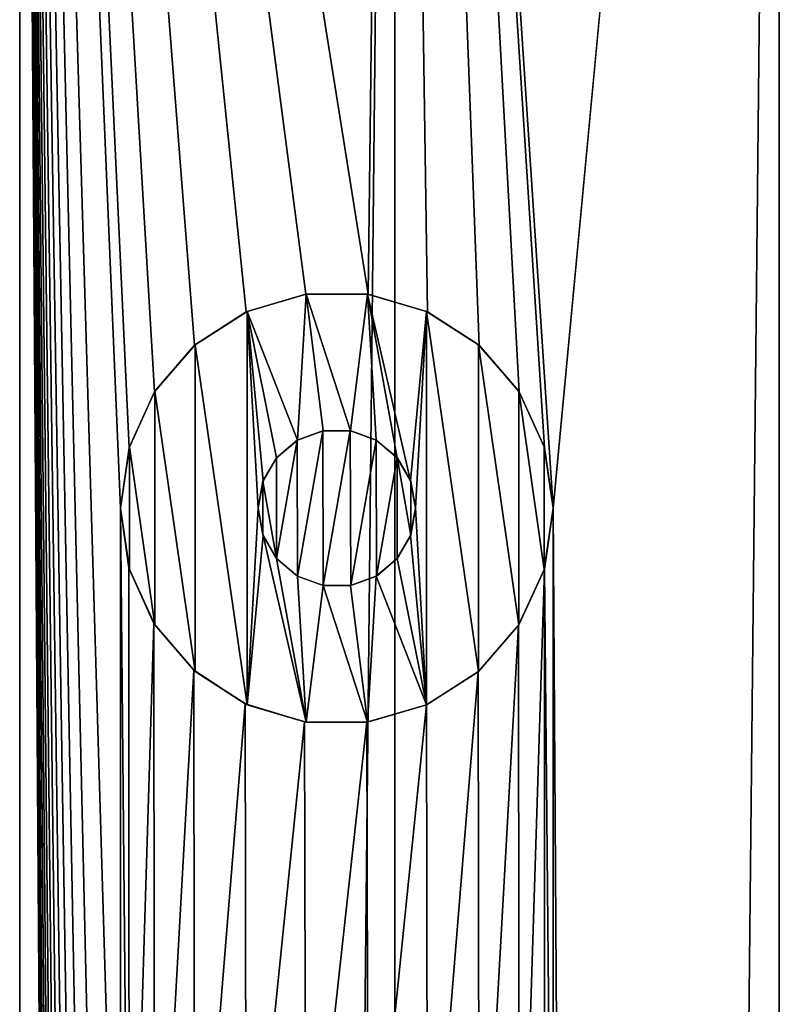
# Model space of a CAD drawing. Header units: millimetres. Extents: x -147 to 148, y -145 to 204.
# Tile 253 of 256: x -89 to -85, y 189 to 194. Entities that reach past the tile are written whole.
import ezdxf

# ---------------------------------------------------------------- set-up
doc = ezdxf.new("R2010")
doc.units = ezdxf.units.MM
doc.header["$LTSCALE"] = 26.699852
for name, color, linetype in [('1556', 7, 'CONTINUOUS'), ('1557', 7, 'CONTINUOUS'), ('1611', 7, 'CONTINUOUS'), ('1612', 7, 'CONTINUOUS'), ('1613', 7, 'CONTINUOUS'), ('1614', 7, 'CONTINUOUS'), ('1615', 7, 'CONTINUOUS')]:
    doc.layers.add(name, color=color, linetype=linetype)

msp = doc.modelspace()

# ---------------------------------------------------------------- linework, layer by layer
at = {"layer": '1556', "color": 7, "linetype": 'CONTINUOUS', "true_color": 0xd8d8d8}
for points in [[(-88.8627, 203.7, 112.7882), (-90.6749, 203.7, 112.0376), (-88.8627, 17.3, 112.7882), (-88.8627, 203.7, 112.7882)], [(-88.35, 191.5, 112.9427), (-88.3063, 191.8074, 112.9548), (-88.8627, 203.7, 112.7882), (-88.35, 191.5, 112.9427)], [(-88.35, 186.5, 112.9427), (-88.35, 191.5, 112.9427), (-88.8627, 203.7, 112.7882), (-88.35, 186.5, 112.9427)], [(-87.4074, 192.5886, 113.166), (-87.0904, 192.5883, 113.224), (-88.8627, 203.7, 112.7882), (-87.4074, 192.5886, 113.166)], [(-88.8627, 203.7, 112.7882), (-87.0904, 192.5883, 113.224), (-86.9554, 203.7, 113.2461), (-88.8627, 203.7, 112.7882)], [(-87.7107, 192.4985, 113.1025), (-87.4074, 192.5886, 113.166), (-88.8627, 203.7, 112.7882), (-87.7107, 192.4985, 113.1025)], [(-87.9735, 192.3283, 113.0412), (-87.7107, 192.4985, 113.1025), (-88.8627, 203.7, 112.7882), (-87.9735, 192.3283, 113.0412)], [(-88.177, 192.0913, 112.9895), (-87.9735, 192.3283, 113.0412), (-88.8627, 203.7, 112.7882), (-88.177, 192.0913, 112.9895)], [(-88.3063, 191.8074, 112.9548), (-88.177, 192.0913, 112.9895), (-88.8627, 203.7, 112.7882), (-88.3063, 191.8074, 112.9548)], [(-88.35, 181.5, 112.9427), (-88.35, 186.5, 112.9427), (-88.8627, 203.7, 112.7882), (-88.35, 181.5, 112.9427)], [(-88.35, 176.5, 112.9427), (-88.35, 181.5, 112.9427), (-88.8627, 203.7, 112.7882), (-88.35, 176.5, 112.9427)], [(-88.35, 171.5, 112.9427), (-88.35, 176.5, 112.9427), (-88.8627, 203.7, 112.7882), (-88.35, 171.5, 112.9427)], [(-88.35, 166.5, 112.9427), (-88.35, 171.5, 112.9427), (-88.8627, 203.7, 112.7882), (-88.35, 166.5, 112.9427)], [(-88.35, 161.5, 112.9427), (-88.35, 166.5, 112.9427), (-88.8627, 203.7, 112.7882), (-88.35, 161.5, 112.9427)], [(-88.35, 156.5, 112.9427), (-88.35, 161.5, 112.9427), (-88.8627, 203.7, 112.7882), (-88.35, 156.5, 112.9427)], [(-88.35, 151.5, 112.9427), (-88.35, 156.5, 112.9427), (-88.8627, 203.7, 112.7882), (-88.35, 151.5, 112.9427)], [(-88.35, 146.5, 112.9427), (-88.35, 151.5, 112.9427), (-88.8627, 203.7, 112.7882), (-88.35, 146.5, 112.9427)], [(-88.35, 141.5, 112.9427), (-88.35, 146.5, 112.9427), (-88.8627, 203.7, 112.7882), (-88.35, 141.5, 112.9427)], [(-88.35, 136.5, 112.9427), (-88.35, 141.5, 112.9427), (-88.8627, 203.7, 112.7882), (-88.35, 136.5, 112.9427)], [(-88.35, 131.5, 112.9427), (-88.35, 136.5, 112.9427), (-88.8627, 203.7, 112.7882), (-88.35, 131.5, 112.9427)], [(-88.35, 126.5, 112.9427), (-88.35, 131.5, 112.9427), (-88.8627, 203.7, 112.7882), (-88.35, 126.5, 112.9427)], [(-88.35, 126.5, 112.9427), (-88.8627, 203.7, 112.7882), (-88.8627, 17.3, 112.7882), (-88.35, 126.5, 112.9427)], [(-87.0904, 192.5883, 113.224), (-86.7896, 192.4988, 113.2712), (-86.9554, 203.7, 113.2461), (-87.0904, 192.5883, 113.224)], [(-86.1938, 191.8076, 113.3429), (-86.15, 191.5, 113.347), (-86.9554, 203.7, 113.2461), (-86.1938, 191.8076, 113.3429)], [(-86.9554, 203.7, 113.2461), (-86.15, 191.5, 113.347), (-85, 203.7, 113.4), (-86.9554, 203.7, 113.2461)], [(-86.3227, 192.0911, 113.3298), (-86.1938, 191.8076, 113.3429), (-86.9554, 203.7, 113.2461), (-86.3227, 192.0911, 113.3298)], [(-86.5268, 192.3283, 113.3064), (-86.3227, 192.0911, 113.3298), (-86.9554, 203.7, 113.2461), (-86.5268, 192.3283, 113.3064)], [(-86.7896, 192.4988, 113.2712), (-86.5268, 192.3283, 113.3064), (-86.9554, 203.7, 113.2461), (-86.7896, 192.4988, 113.2712)], [(-85, 203.7, 113.4), (-86.15, 191.5, 113.347), (-85, 17.3, 113.4), (-85, 203.7, 113.4)], [(-83.0446, 17.3, 113.2461), (-85, 203.7, 113.4), (-85, 17.3, 113.4), (-83.0446, 17.3, 113.2461)], [(-88.3071, 191.1955, 112.9546), (-88.35, 191.5, 112.9427), (-88.3063, 186.8074, 112.9548), (-88.3071, 191.1955, 112.9546)], [(-88.35, 191.5, 112.9427), (-88.35, 186.5, 112.9427), (-88.3063, 186.8074, 112.9548), (-88.35, 191.5, 112.9427)], [(-86.15, 191.5, 113.347), (-86.1946, 191.1896, 113.3428), (-86.15, 186.5, 113.347), (-86.15, 191.5, 113.347)], [(-86.15, 191.5, 113.347), (-86.15, 186.5, 113.347), (-85, 17.3, 113.4), (-86.15, 191.5, 113.347)], [(-88.1799, 190.9131, 112.9888), (-88.3071, 191.1955, 112.9546), (-88.3063, 186.8074, 112.9548), (-88.1799, 190.9131, 112.9888)], [(-86.1946, 191.1896, 113.3428), (-86.3261, 190.904, 113.3295), (-86.3227, 187.0911, 113.3298), (-86.1946, 191.1896, 113.3428)], [(-86.1938, 186.8076, 113.3429), (-86.1946, 191.1896, 113.3428), (-86.3227, 187.0911, 113.3298), (-86.1938, 186.8076, 113.3429)], [(-86.15, 186.5, 113.347), (-86.1946, 191.1896, 113.3428), (-86.1938, 186.8076, 113.3429), (-86.15, 186.5, 113.347)], [(-88.177, 187.0913, 112.9895), (-88.1799, 190.9131, 112.9888), (-88.3063, 186.8074, 112.9548), (-88.177, 187.0913, 112.9895)], [(-87.9776, 190.6756, 113.0402), (-88.1799, 190.9131, 112.9888), (-88.177, 187.0913, 112.9895), (-87.9776, 190.6756, 113.0402)], [(-86.3261, 190.904, 113.3295), (-86.5314, 190.6674, 113.3058), (-86.5268, 187.3283, 113.3064), (-86.3261, 190.904, 113.3295)], [(-86.3227, 187.0911, 113.3298), (-86.3261, 190.904, 113.3295), (-86.5268, 187.3283, 113.3064), (-86.3227, 187.0911, 113.3298)], [(-87.9735, 187.3283, 113.0412), (-87.9776, 190.6756, 113.0402), (-88.177, 187.0913, 112.9895), (-87.9735, 187.3283, 113.0412)], [(-87.7157, 190.5037, 113.1014), (-87.9776, 190.6756, 113.0402), (-87.9735, 187.3283, 113.0412), (-87.7157, 190.5037, 113.1014)], [(-86.5314, 190.6674, 113.3058), (-86.7947, 190.499, 113.2705), (-86.7896, 187.4988, 113.2712), (-86.5314, 190.6674, 113.3058)], [(-86.5268, 187.3283, 113.3064), (-86.5314, 190.6674, 113.3058), (-86.7896, 187.4988, 113.2712), (-86.5268, 187.3283, 113.3064)], [(-87.7107, 187.4985, 113.1025), (-87.7157, 190.5037, 113.1014), (-87.9735, 187.3283, 113.0412), (-87.7107, 187.4985, 113.1025)], [(-87.4145, 190.4125, 113.1646), (-87.7157, 190.5037, 113.1014), (-87.7107, 187.4985, 113.1025), (-87.4145, 190.4125, 113.1646)], [(-86.7947, 190.499, 113.2705), (-87.0971, 190.4108, 113.2228), (-87.0904, 187.5883, 113.224), (-86.7947, 190.499, 113.2705)], [(-86.7896, 187.4988, 113.2712), (-86.7947, 190.499, 113.2705), (-87.0904, 187.5883, 113.224), (-86.7896, 187.4988, 113.2712)], [(-87.4074, 187.5886, 113.166), (-87.4145, 190.4125, 113.1646), (-87.7107, 187.4985, 113.1025), (-87.4074, 187.5886, 113.166)], [(-87.0971, 190.4108, 113.2228), (-87.4145, 190.4125, 113.1646), (-87.4074, 187.5886, 113.166), (-87.0971, 190.4108, 113.2228)], [(-87.0904, 187.5883, 113.224), (-87.0971, 190.4108, 113.2228), (-87.4074, 187.5886, 113.166), (-87.0904, 187.5883, 113.224)]]:
    msp.add_3dface(points, dxfattribs=at)
at = {"layer": '1557', "color": 7, "linetype": 'CONTINUOUS', "true_color": 0xd8d8d8}
for points in [[(-90.6749, 203.7, 89.7624), (-88.8627, 203.7, 89.0118), (-90.6749, 17.3, 89.7624), (-90.6749, 203.7, 89.7624)], [(-90.6749, 17.3, 89.7624), (-88.8627, 203.7, 89.0118), (-88.8627, 17.3, 89.0118), (-90.6749, 17.3, 89.7624)], [(-88.8627, 203.7, 89.0118), (-86.9554, 203.7, 88.5539), (-88.8627, 17.3, 89.0118), (-88.8627, 203.7, 89.0118)], [(-88.8627, 17.3, 89.0118), (-86.9554, 203.7, 88.5539), (-86.9554, 17.3, 88.5539), (-88.8627, 17.3, 89.0118)], [(-86.9554, 203.7, 88.5539), (-85, 203.7, 88.4), (-86.9554, 17.3, 88.5539), (-86.9554, 203.7, 88.5539)], [(-86.9554, 17.3, 88.5539), (-85, 203.7, 88.4), (-85, 17.3, 88.4), (-86.9554, 17.3, 88.5539)], [(-87.3217, 191.8935, 113.1825), (-87.4518, 191.845, 113.1572), (-87.4503, 191.1542, 113.1575), (-87.3217, 191.8935, 113.1825)], [(-87.319, 191.106, 113.183), (-87.3217, 191.8935, 113.1825), (-87.4503, 191.1542, 113.1575), (-87.319, 191.106, 113.183)], [(-87.1819, 191.8941, 113.2081), (-87.3217, 191.8935, 113.1825), (-87.319, 191.106, 113.183), (-87.1819, 191.8941, 113.2081)], [(-87.1793, 191.1064, 113.2086), (-87.1819, 191.8941, 113.2081), (-87.319, 191.106, 113.183), (-87.1793, 191.1064, 113.2086)], [(-87.0505, 191.8463, 113.2307), (-87.1819, 191.8941, 113.2081), (-87.1793, 191.1064, 113.2086), (-87.0505, 191.8463, 113.2307)], [(-87.4518, 191.845, 113.1572), (-87.5571, 191.7557, 113.1357), (-87.5567, 191.2439, 113.1357), (-87.4518, 191.845, 113.1572)], [(-87.4503, 191.1542, 113.1575), (-87.4518, 191.845, 113.1572), (-87.5567, 191.2439, 113.1357), (-87.4503, 191.1542, 113.1575)], [(-87.049, 191.1545, 113.2309), (-87.0505, 191.8463, 113.2307), (-87.1793, 191.1064, 113.2086), (-87.049, 191.1545, 113.2309)], [(-86.9437, 191.7566, 113.248), (-87.0505, 191.8463, 113.2307), (-87.049, 191.1545, 113.2309), (-86.9437, 191.7566, 113.248)], [(-87.5571, 191.7557, 113.1357), (-87.6258, 191.6368, 113.1211), (-87.5567, 191.2439, 113.1357), (-87.5571, 191.7557, 113.1357)], [(-86.9434, 191.2438, 113.248), (-86.9437, 191.7566, 113.248), (-87.049, 191.1545, 113.2309), (-86.9434, 191.2438, 113.248)], [(-86.8742, 191.637, 113.2587), (-86.9437, 191.7566, 113.248), (-86.8743, 191.3628, 113.2587), (-86.8742, 191.637, 113.2587)], [(-86.8743, 191.3628, 113.2587), (-86.9437, 191.7566, 113.248), (-86.9434, 191.2438, 113.248), (-86.8743, 191.3628, 113.2587)], [(-87.6258, 191.6368, 113.1211), (-87.65, 191.5, 113.1159), (-87.6259, 191.3633, 113.1211), (-87.6258, 191.6368, 113.1211)], [(-87.5567, 191.2439, 113.1357), (-87.6258, 191.6368, 113.1211), (-87.6259, 191.3633, 113.1211), (-87.5567, 191.2439, 113.1357)], [(-86.85, 191.5, 113.2623), (-86.8742, 191.637, 113.2587), (-86.8743, 191.3628, 113.2587), (-86.85, 191.5, 113.2623)]]:
    msp.add_3dface(points, dxfattribs=at)
at = {"layer": '1611', "color": 7, "linetype": 'CONTINUOUS', "true_color": 0xd8d8d8}
for points in [[(-87.4058, 192.5884, 114.4), (-87.7062, 192.5008, 114.4), (-87.45, 191.8464, 114.4), (-87.4058, 192.5884, 114.4)], [(-87.3187, 191.8935, 114.4), (-87.4058, 192.5884, 114.4), (-87.45, 191.8464, 114.4), (-87.3187, 191.8935, 114.4)], [(-87.0942, 192.5884, 114.4), (-87.4058, 192.5884, 114.4), (-87.1813, 191.8935, 114.4), (-87.0942, 192.5884, 114.4)], [(-87.1813, 191.8935, 114.4), (-87.4058, 192.5884, 114.4), (-87.3187, 191.8935, 114.4), (-87.1813, 191.8935, 114.4)], [(-87.05, 191.8464, 114.4), (-87.0942, 192.5884, 114.4), (-87.1813, 191.8935, 114.4), (-87.05, 191.8464, 114.4)], [(-86.7938, 192.5008, 114.4), (-87.0942, 192.5884, 114.4), (-86.8754, 191.6393, 114.4), (-86.7938, 192.5008, 114.4)], [(-86.8754, 191.6393, 114.4), (-87.0942, 192.5884, 114.4), (-86.9435, 191.7562, 114.4), (-86.8754, 191.6393, 114.4)], [(-86.9435, 191.7562, 114.4), (-87.0942, 192.5884, 114.4), (-87.05, 191.8464, 114.4), (-86.9435, 191.7562, 114.4)], [(-87.7062, 192.5008, 114.4), (-87.971, 192.3305, 114.4), (-87.7062, 190.4992, 114.4), (-87.7062, 192.5008, 114.4)], [(-87.7062, 192.5008, 114.4), (-87.7062, 190.4992, 114.4), (-87.65, 191.5, 114.4), (-87.7062, 192.5008, 114.4)], [(-87.7062, 192.5008, 114.4), (-87.65, 191.5, 114.4), (-87.6246, 191.6393, 114.4), (-87.7062, 192.5008, 114.4)], [(-87.45, 191.8464, 114.4), (-87.7062, 192.5008, 114.4), (-87.5565, 191.7562, 114.4), (-87.45, 191.8464, 114.4)], [(-87.5565, 191.7562, 114.4), (-87.7062, 192.5008, 114.4), (-87.6246, 191.6393, 114.4), (-87.5565, 191.7562, 114.4)], [(-86.85, 191.5, 114.4), (-86.7938, 192.5008, 114.4), (-86.8754, 191.6393, 114.4), (-86.85, 191.5, 114.4)], [(-86.7938, 190.4992, 114.4), (-86.7938, 192.5008, 114.4), (-86.85, 191.5, 114.4), (-86.7938, 190.4992, 114.4)], [(-86.529, 192.3305, 114.4), (-86.7938, 192.5008, 114.4), (-86.529, 190.6695, 114.4), (-86.529, 192.3305, 114.4)], [(-86.529, 190.6695, 114.4), (-86.7938, 192.5008, 114.4), (-86.7938, 190.4992, 114.4), (-86.529, 190.6695, 114.4)], [(-87.971, 192.3305, 114.4), (-88.175, 192.0942, 114.4), (-87.971, 190.6695, 114.4), (-87.971, 192.3305, 114.4)], [(-87.7062, 190.4992, 114.4), (-87.971, 192.3305, 114.4), (-87.971, 190.6695, 114.4), (-87.7062, 190.4992, 114.4)], [(-86.325, 192.0942, 114.4), (-86.529, 192.3305, 114.4), (-86.325, 190.9058, 114.4), (-86.325, 192.0942, 114.4)], [(-86.325, 190.9058, 114.4), (-86.529, 192.3305, 114.4), (-86.529, 190.6695, 114.4), (-86.325, 190.9058, 114.4)], [(-88.175, 192.0942, 114.4), (-88.3044, 191.8125, 114.4), (-88.175, 190.9058, 114.4), (-88.175, 192.0942, 114.4)], [(-87.971, 190.6695, 114.4), (-88.175, 192.0942, 114.4), (-88.175, 190.9058, 114.4), (-87.971, 190.6695, 114.4)], [(-86.1956, 191.8125, 114.4), (-86.325, 192.0942, 114.4), (-86.1956, 191.1875, 114.4), (-86.1956, 191.8125, 114.4)], [(-86.1956, 191.1875, 114.4), (-86.325, 192.0942, 114.4), (-86.325, 190.9058, 114.4), (-86.1956, 191.1875, 114.4)], [(-88.3044, 191.8125, 114.4), (-88.35, 191.5, 114.4), (-88.3044, 191.1875, 114.4), (-88.3044, 191.8125, 114.4)], [(-88.175, 190.9058, 114.4), (-88.3044, 191.8125, 114.4), (-88.3044, 191.1875, 114.4), (-88.175, 190.9058, 114.4)], [(-86.15, 191.5, 114.4), (-86.1956, 191.8125, 114.4), (-86.1956, 191.1875, 114.4), (-86.15, 191.5, 114.4)], [(-87.65, 191.5, 114.4), (-87.7062, 190.4992, 114.4), (-87.6246, 191.3607, 114.4), (-87.65, 191.5, 114.4)], [(-86.8754, 191.3607, 114.4), (-86.7938, 190.4992, 114.4), (-86.85, 191.5, 114.4), (-86.8754, 191.3607, 114.4)], [(-87.7062, 190.4992, 114.4), (-87.4058, 190.4116, 114.4), (-87.6246, 191.3607, 114.4), (-87.7062, 190.4992, 114.4)], [(-87.6246, 191.3607, 114.4), (-87.4058, 190.4116, 114.4), (-87.5565, 191.2438, 114.4), (-87.6246, 191.3607, 114.4)], [(-86.9435, 191.2438, 114.4), (-86.7938, 190.4992, 114.4), (-86.8754, 191.3607, 114.4), (-86.9435, 191.2438, 114.4)], [(-87.5565, 191.2438, 114.4), (-87.4058, 190.4116, 114.4), (-87.45, 191.1536, 114.4), (-87.5565, 191.2438, 114.4)], [(-87.05, 191.1536, 114.4), (-86.7938, 190.4992, 114.4), (-86.9435, 191.2438, 114.4), (-87.05, 191.1536, 114.4)], [(-87.45, 191.1536, 114.4), (-87.4058, 190.4116, 114.4), (-87.3187, 191.1065, 114.4), (-87.45, 191.1536, 114.4)], [(-87.1813, 191.1065, 114.4), (-87.0942, 190.4116, 114.4), (-87.05, 191.1536, 114.4), (-87.1813, 191.1065, 114.4)], [(-87.0942, 190.4116, 114.4), (-86.7938, 190.4992, 114.4), (-87.05, 191.1536, 114.4), (-87.0942, 190.4116, 114.4)], [(-87.4058, 190.4116, 114.4), (-87.0942, 190.4116, 114.4), (-87.3187, 191.1065, 114.4), (-87.4058, 190.4116, 114.4)], [(-87.3187, 191.1065, 114.4), (-87.0942, 190.4116, 114.4), (-87.1813, 191.1065, 114.4), (-87.3187, 191.1065, 114.4)]]:
    msp.add_3dface(points, dxfattribs=at)
at = {"layer": '1612', "color": 7, "linetype": 'CONTINUOUS', "true_color": 0xd8d8d8}
for points in [[(-88.35, 191.5, 112.9427), (-88.3071, 191.1955, 112.9546), (-88.35, 191.5, 114.4), (-88.35, 191.5, 112.9427)], [(-88.35, 191.5, 114.4), (-88.3071, 191.1955, 112.9546), (-88.3044, 191.1875, 114.4), (-88.35, 191.5, 114.4)], [(-86.1946, 191.1896, 113.3428), (-86.15, 191.5, 113.347), (-86.1956, 191.1875, 114.4), (-86.1946, 191.1896, 113.3428)], [(-86.15, 191.5, 113.347), (-86.15, 191.5, 114.4), (-86.1956, 191.1875, 114.4), (-86.15, 191.5, 113.347)], [(-88.3071, 191.1955, 112.9546), (-88.1799, 190.9131, 112.9888), (-88.3044, 191.1875, 114.4), (-88.3071, 191.1955, 112.9546)], [(-88.1799, 190.9131, 112.9888), (-88.175, 190.9058, 114.4), (-88.3044, 191.1875, 114.4), (-88.1799, 190.9131, 112.9888)], [(-86.3261, 190.904, 113.3295), (-86.1946, 191.1896, 113.3428), (-86.325, 190.9058, 114.4), (-86.3261, 190.904, 113.3295)], [(-86.1946, 191.1896, 113.3428), (-86.1956, 191.1875, 114.4), (-86.325, 190.9058, 114.4), (-86.1946, 191.1896, 113.3428)], [(-88.1799, 190.9131, 112.9888), (-87.9776, 190.6756, 113.0402), (-88.175, 190.9058, 114.4), (-88.1799, 190.9131, 112.9888)], [(-87.9776, 190.6756, 113.0402), (-87.971, 190.6695, 114.4), (-88.175, 190.9058, 114.4), (-87.9776, 190.6756, 113.0402)], [(-86.5314, 190.6674, 113.3058), (-86.3261, 190.904, 113.3295), (-86.529, 190.6695, 114.4), (-86.5314, 190.6674, 113.3058)], [(-86.3261, 190.904, 113.3295), (-86.325, 190.9058, 114.4), (-86.529, 190.6695, 114.4), (-86.3261, 190.904, 113.3295)], [(-87.9776, 190.6756, 113.0402), (-87.7157, 190.5037, 113.1014), (-87.971, 190.6695, 114.4), (-87.9776, 190.6756, 113.0402)], [(-87.7157, 190.5037, 113.1014), (-87.7062, 190.4992, 114.4), (-87.971, 190.6695, 114.4), (-87.7157, 190.5037, 113.1014)], [(-86.7947, 190.499, 113.2705), (-86.5314, 190.6674, 113.3058), (-86.7938, 190.4992, 114.4), (-86.7947, 190.499, 113.2705)], [(-86.5314, 190.6674, 113.3058), (-86.529, 190.6695, 114.4), (-86.7938, 190.4992, 114.4), (-86.5314, 190.6674, 113.3058)], [(-87.7157, 190.5037, 113.1014), (-87.4145, 190.4125, 113.1646), (-87.7062, 190.4992, 114.4), (-87.7157, 190.5037, 113.1014)], [(-87.4145, 190.4125, 113.1646), (-87.4058, 190.4116, 114.4), (-87.7062, 190.4992, 114.4), (-87.4145, 190.4125, 113.1646)], [(-87.0971, 190.4108, 113.2228), (-86.7947, 190.499, 113.2705), (-87.0942, 190.4116, 114.4), (-87.0971, 190.4108, 113.2228)], [(-86.7947, 190.499, 113.2705), (-86.7938, 190.4992, 114.4), (-87.0942, 190.4116, 114.4), (-86.7947, 190.499, 113.2705)], [(-87.4145, 190.4125, 113.1646), (-87.0971, 190.4108, 113.2228), (-87.4058, 190.4116, 114.4), (-87.4145, 190.4125, 113.1646)], [(-87.0971, 190.4108, 113.2228), (-87.0942, 190.4116, 114.4), (-87.4058, 190.4116, 114.4), (-87.0971, 190.4108, 113.2228)]]:
    msp.add_3dface(points, dxfattribs=at)
at = {"layer": '1613', "color": 7, "linetype": 'CONTINUOUS', "true_color": 0xd8d8d8}
for points in [[(-87.4074, 192.5886, 113.166), (-87.7107, 192.4985, 113.1025), (-87.7062, 192.5008, 114.4), (-87.4074, 192.5886, 113.166)], [(-87.4074, 192.5886, 113.166), (-87.7062, 192.5008, 114.4), (-87.4058, 192.5884, 114.4), (-87.4074, 192.5886, 113.166)], [(-87.0904, 192.5883, 113.224), (-87.4074, 192.5886, 113.166), (-87.0942, 192.5884, 114.4), (-87.0904, 192.5883, 113.224)], [(-87.4074, 192.5886, 113.166), (-87.4058, 192.5884, 114.4), (-87.0942, 192.5884, 114.4), (-87.4074, 192.5886, 113.166)], [(-87.0904, 192.5883, 113.224), (-87.0942, 192.5884, 114.4), (-86.7938, 192.5008, 114.4), (-87.0904, 192.5883, 113.224)], [(-86.7896, 192.4988, 113.2712), (-87.0904, 192.5883, 113.224), (-86.7938, 192.5008, 114.4), (-86.7896, 192.4988, 113.2712)], [(-87.7107, 192.4985, 113.1025), (-87.9735, 192.3283, 113.0412), (-87.971, 192.3305, 114.4), (-87.7107, 192.4985, 113.1025)], [(-87.7107, 192.4985, 113.1025), (-87.971, 192.3305, 114.4), (-87.7062, 192.5008, 114.4), (-87.7107, 192.4985, 113.1025)], [(-86.7896, 192.4988, 113.2712), (-86.7938, 192.5008, 114.4), (-86.529, 192.3305, 114.4), (-86.7896, 192.4988, 113.2712)], [(-86.5268, 192.3283, 113.3064), (-86.7896, 192.4988, 113.2712), (-86.529, 192.3305, 114.4), (-86.5268, 192.3283, 113.3064)], [(-87.9735, 192.3283, 113.0412), (-88.177, 192.0913, 112.9895), (-88.175, 192.0942, 114.4), (-87.9735, 192.3283, 113.0412)], [(-87.9735, 192.3283, 113.0412), (-88.175, 192.0942, 114.4), (-87.971, 192.3305, 114.4), (-87.9735, 192.3283, 113.0412)], [(-86.5268, 192.3283, 113.3064), (-86.529, 192.3305, 114.4), (-86.325, 192.0942, 114.4), (-86.5268, 192.3283, 113.3064)], [(-86.3227, 192.0911, 113.3298), (-86.5268, 192.3283, 113.3064), (-86.325, 192.0942, 114.4), (-86.3227, 192.0911, 113.3298)], [(-88.177, 192.0913, 112.9895), (-88.3063, 191.8074, 112.9548), (-88.3044, 191.8125, 114.4), (-88.177, 192.0913, 112.9895)], [(-88.177, 192.0913, 112.9895), (-88.3044, 191.8125, 114.4), (-88.175, 192.0942, 114.4), (-88.177, 192.0913, 112.9895)], [(-86.3227, 192.0911, 113.3298), (-86.325, 192.0942, 114.4), (-86.1956, 191.8125, 114.4), (-86.3227, 192.0911, 113.3298)], [(-86.1938, 191.8076, 113.3429), (-86.3227, 192.0911, 113.3298), (-86.1956, 191.8125, 114.4), (-86.1938, 191.8076, 113.3429)], [(-88.3063, 191.8074, 112.9548), (-88.35, 191.5, 112.9427), (-88.3044, 191.8125, 114.4), (-88.3063, 191.8074, 112.9548)], [(-88.35, 191.5, 112.9427), (-88.35, 191.5, 114.4), (-88.3044, 191.8125, 114.4), (-88.35, 191.5, 112.9427)], [(-86.1938, 191.8076, 113.3429), (-86.1956, 191.8125, 114.4), (-86.15, 191.5, 114.4), (-86.1938, 191.8076, 113.3429)], [(-86.15, 191.5, 113.347), (-86.1938, 191.8076, 113.3429), (-86.15, 191.5, 114.4), (-86.15, 191.5, 113.347)]]:
    msp.add_3dface(points, dxfattribs=at)
at = {"layer": '1614', "color": 7, "linetype": 'CONTINUOUS', "true_color": 0xd8d8d8}
for points in [[(-87.4518, 191.845, 113.1572), (-87.3217, 191.8935, 113.1825), (-87.45, 191.8464, 114.4), (-87.4518, 191.845, 113.1572)], [(-87.3217, 191.8935, 113.1825), (-87.3187, 191.8935, 114.4), (-87.45, 191.8464, 114.4), (-87.3217, 191.8935, 113.1825)], [(-87.3217, 191.8935, 113.1825), (-87.1819, 191.8941, 113.2081), (-87.3187, 191.8935, 114.4), (-87.3217, 191.8935, 113.1825)], [(-87.1819, 191.8941, 113.2081), (-87.1813, 191.8935, 114.4), (-87.3187, 191.8935, 114.4), (-87.1819, 191.8941, 113.2081)], [(-87.1819, 191.8941, 113.2081), (-87.0505, 191.8463, 113.2307), (-87.1813, 191.8935, 114.4), (-87.1819, 191.8941, 113.2081)], [(-87.0505, 191.8463, 113.2307), (-87.05, 191.8464, 114.4), (-87.1813, 191.8935, 114.4), (-87.0505, 191.8463, 113.2307)], [(-87.5571, 191.7557, 113.1357), (-87.4518, 191.845, 113.1572), (-87.5565, 191.7562, 114.4), (-87.5571, 191.7557, 113.1357)], [(-87.4518, 191.845, 113.1572), (-87.45, 191.8464, 114.4), (-87.5565, 191.7562, 114.4), (-87.4518, 191.845, 113.1572)], [(-87.0505, 191.8463, 113.2307), (-86.9437, 191.7566, 113.248), (-87.05, 191.8464, 114.4), (-87.0505, 191.8463, 113.2307)], [(-86.9437, 191.7566, 113.248), (-86.9435, 191.7562, 114.4), (-87.05, 191.8464, 114.4), (-86.9437, 191.7566, 113.248)], [(-87.6258, 191.6368, 113.1211), (-87.5571, 191.7557, 113.1357), (-87.6246, 191.6393, 114.4), (-87.6258, 191.6368, 113.1211)], [(-87.5571, 191.7557, 113.1357), (-87.5565, 191.7562, 114.4), (-87.6246, 191.6393, 114.4), (-87.5571, 191.7557, 113.1357)], [(-86.9437, 191.7566, 113.248), (-86.8742, 191.637, 113.2587), (-86.8754, 191.6393, 114.4), (-86.9437, 191.7566, 113.248)], [(-86.9437, 191.7566, 113.248), (-86.8754, 191.6393, 114.4), (-86.9435, 191.7562, 114.4), (-86.9437, 191.7566, 113.248)], [(-87.65, 191.5, 114.4), (-87.6258, 191.6368, 113.1211), (-87.6246, 191.6393, 114.4), (-87.65, 191.5, 114.4)], [(-87.65, 191.5, 113.1159), (-87.6258, 191.6368, 113.1211), (-87.65, 191.5, 114.4), (-87.65, 191.5, 113.1159)], [(-86.8742, 191.637, 113.2587), (-86.85, 191.5, 113.2623), (-86.8754, 191.6393, 114.4), (-86.8742, 191.637, 113.2587)], [(-86.85, 191.5, 113.2623), (-86.85, 191.5, 114.4), (-86.8754, 191.6393, 114.4), (-86.85, 191.5, 113.2623)]]:
    msp.add_3dface(points, dxfattribs=at)
at = {"layer": '1615', "color": 7, "linetype": 'CONTINUOUS', "true_color": 0xd8d8d8}
for points in [[(-87.6259, 191.3633, 113.1211), (-87.65, 191.5, 113.1159), (-87.6246, 191.3607, 114.4), (-87.6259, 191.3633, 113.1211)], [(-87.65, 191.5, 113.1159), (-87.65, 191.5, 114.4), (-87.6246, 191.3607, 114.4), (-87.65, 191.5, 113.1159)], [(-86.8743, 191.3628, 113.2587), (-86.8754, 191.3607, 114.4), (-86.85, 191.5, 114.4), (-86.8743, 191.3628, 113.2587)], [(-86.85, 191.5, 113.2623), (-86.8743, 191.3628, 113.2587), (-86.85, 191.5, 114.4), (-86.85, 191.5, 113.2623)], [(-87.5567, 191.2439, 113.1357), (-87.6259, 191.3633, 113.1211), (-87.6246, 191.3607, 114.4), (-87.5567, 191.2439, 113.1357)], [(-87.5567, 191.2439, 113.1357), (-87.6246, 191.3607, 114.4), (-87.5565, 191.2438, 114.4), (-87.5567, 191.2439, 113.1357)], [(-86.9434, 191.2438, 113.248), (-86.9435, 191.2438, 114.4), (-86.8754, 191.3607, 114.4), (-86.9434, 191.2438, 113.248)], [(-86.8743, 191.3628, 113.2587), (-86.9434, 191.2438, 113.248), (-86.8754, 191.3607, 114.4), (-86.8743, 191.3628, 113.2587)], [(-87.4503, 191.1542, 113.1575), (-87.5567, 191.2439, 113.1357), (-87.5565, 191.2438, 114.4), (-87.4503, 191.1542, 113.1575)], [(-87.4503, 191.1542, 113.1575), (-87.5565, 191.2438, 114.4), (-87.45, 191.1536, 114.4), (-87.4503, 191.1542, 113.1575)], [(-87.049, 191.1545, 113.2309), (-87.05, 191.1536, 114.4), (-86.9435, 191.2438, 114.4), (-87.049, 191.1545, 113.2309)], [(-86.9434, 191.2438, 113.248), (-87.049, 191.1545, 113.2309), (-86.9435, 191.2438, 114.4), (-86.9434, 191.2438, 113.248)], [(-87.319, 191.106, 113.183), (-87.4503, 191.1542, 113.1575), (-87.3187, 191.1065, 114.4), (-87.319, 191.106, 113.183)], [(-87.4503, 191.1542, 113.1575), (-87.45, 191.1536, 114.4), (-87.3187, 191.1065, 114.4), (-87.4503, 191.1542, 113.1575)], [(-87.1793, 191.1064, 113.2086), (-87.1813, 191.1065, 114.4), (-87.05, 191.1536, 114.4), (-87.1793, 191.1064, 113.2086)], [(-87.049, 191.1545, 113.2309), (-87.1793, 191.1064, 113.2086), (-87.05, 191.1536, 114.4), (-87.049, 191.1545, 113.2309)], [(-87.1793, 191.1064, 113.2086), (-87.319, 191.106, 113.183), (-87.1813, 191.1065, 114.4), (-87.1793, 191.1064, 113.2086)], [(-87.319, 191.106, 113.183), (-87.3187, 191.1065, 114.4), (-87.1813, 191.1065, 114.4), (-87.319, 191.106, 113.183)]]:
    msp.add_3dface(points, dxfattribs=at)

doc.saveas('drawing.dxf')
